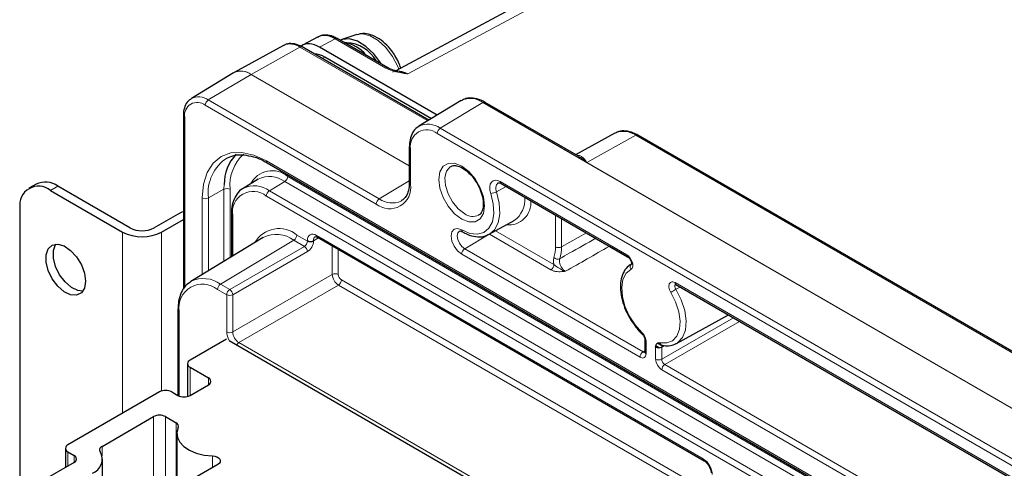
# Paper-space layout 'Blatt2' of a CAD drawing. Header units: millimetres. Extents: x 5 to 418, y 2 to 292.
# Tile 72 of 76: x 250 to 295, y 236 to 257. Entities that reach past the tile are written whole.
import ezdxf

# ---------------------------------------------------------------- set-up
doc = ezdxf.new("R2010")
doc.units = ezdxf.units.MM

psp = doc.layouts.new('Blatt2')

# ---------------------------------------------------------------- linework, layer by layer
at = {"color": 7, "linetype": 'Continuous', "lineweight": 25}
for p, q in [((297.897, 270.754), (267.236, 254.28)), ((263.63, 255.848), (262.907, 255.46)), ((266.863, 254.412), (264.512, 255.769)), ((265.425, 255.949), (264.732, 255.728)), ((262.025, 255.453), (259.735, 254.195)), ((268.761, 251.988), (262.885, 255.38)), ((269.149, 252.223), (263.692, 255.373)), ((268.88, 252.06), (263.945, 254.909)), ((259.71, 254.181), (257.755, 252.996)), ((270.256, 252.894), (268.301, 251.709)), ((275.69, 250.32), (271.371, 252.814)), ((257.387, 252.211), (257.387, 244.164)), ((277.384, 251.393), (275.563, 250.393)), ((308.423, 233.991), (278.442, 251.298)), ((267.852, 250.742), (267.852, 249.109)), ((261.271, 250.014), (316.708, 218.011)), ((260.855, 249.258), (260.152, 248.832)), ((250.566, 249.036), (250.226, 248.84)), ((251.226, 248.741), (254.564, 246.814)), ((254.903, 247.01), (251.566, 248.937)), ((272.111, 249.056), (277.972, 245.673)), ((272.114, 249.055), (272.111, 249.056)), ((249.812, 247.924), (249.812, 235.456)), ((257.11, 247.631), (256.035, 247.01)), ((256.374, 246.814), (257.387, 247.399)), ((259.613, 247.66), (259.613, 245.666)), ((271.561, 246.709), (272.712, 247.341)), ((261.09, 246.561), (257.733, 244.527)), ((263.601, 246.569), (281.512, 236.229)), ((278.089, 245.298), (278.166, 245.343)), ((278.147, 245.334), (278.118, 245.317)), ((280.208, 244.382), (297.771, 234.243)), ((257.132, 243.214), (257.132, 239.248)), ((280.231, 241.658), (282.638, 242.98)), ((259.391, 241.862), (257.694, 240.882)), ((278.769, 241.827), (278.769, 241.266)), ((259.506, 241.796), (311.151, 211.982)), ((279.446, 241.458), (279.28, 241.554)), ((279.567, 241.574), (279.57, 241.573)), ((257.577, 240.719), (257.577, 239.203)), ((257.694, 240.556), (258.543, 240.066)), ((257.694, 239.25), (258.543, 239.739)), ((256.28, 239.413), (252.037, 236.964)), ((256.846, 239.413), (257.128, 239.25)), ((253.616, 236.895), (255.997, 238.27)), ((256.563, 238.27), (257.046, 237.991)), ((257.082, 237.486), (257.082, 234.961)), ((251.92, 236.8), (251.92, 235.916)), ((252.037, 236.637), (252.32, 236.474)), ((252.32, 236.147), (250.764, 235.249)), ((258.981, 236.057), (253.466, 232.873)), ((253.637, 232.973), (253.637, 236.31))]:
    psp.add_line(p, q, dxfattribs=at)
at = {"color": 7, "linetype": 'Continuous', "lineweight": 18}
for p, q in [((298.583, 270.677), (267.786, 254.13)), ((264.415, 255.761), (263.692, 255.373)), ((266.765, 254.404), (264.415, 255.761)), ((262.788, 255.371), (260.525, 254.111)), ((268.706, 251.955), (262.788, 255.371)), ((263.945, 254.909), (263.823, 254.839)), ((260.52, 254.108), (258.54, 252.925)), ((267.852, 249.875), (260.52, 254.108)), ((260.525, 254.111), (267.852, 249.881)), ((258.54, 252.925), (266.46, 248.353)), ((271.268, 252.802), (269.288, 251.619)), ((310.866, 229.943), (271.268, 252.802)), ((271.273, 252.805), (276.081, 250.029)), ((266.321, 248.109), (258.401, 252.681)), ((257.446, 252.13), (257.446, 244.255)), ((269.288, 251.619), (308.886, 228.76)), ((308.747, 228.516), (269.149, 251.376)), ((276.081, 250.029), (278.344, 251.29)), ((308.325, 233.982), (278.344, 251.29)), ((267.911, 250.661), (267.911, 249.028)), ((261.23, 250.106), (316.667, 218.103)), ((276.081, 250.029), (306.063, 232.721)), ((262.081, 249.147), (261.369, 248.722)), ((317.518, 217.144), (262.081, 249.147)), ((262.22, 249.391), (317.517, 217.468)), ((266.46, 248.353), (267.852, 249.185)), ((272.069, 249.148), (277.93, 245.765)), ((251.566, 248.937), (251.226, 248.741)), ((259.267, 248.795), (258.543, 248.391)), ((259.267, 248.795), (259.274, 249.019)), ((259.267, 245.457), (259.267, 248.795)), ((259.547, 248.793), (259.547, 245.626)), ((261.369, 248.722), (316.806, 216.719)), ((272.337, 248.926), (271.897, 248.676)), ((258.262, 244.847), (258.262, 248.392)), ((258.543, 248.391), (258.543, 245.017)), ((316.667, 216.475), (261.23, 248.478)), ((259.672, 247.579), (259.672, 245.702)), ((274.628, 246.13), (274.628, 247.604)), ((274.908, 247.442), (274.908, 246.129)), ((271.851, 246.868), (274.558, 245.305)), ((254.564, 246.814), (254.564, 238.422)), ((256.374, 246.814), (256.374, 239.453)), ((262.505, 246.433), (259.106, 244.402)), ((262.992, 246.152), (262.505, 246.433)), ((262.644, 246.676), (263.136, 246.393)), ((263.136, 246.393), (263.136, 246.415)), ((263.651, 246.54), (263.416, 246.414)), ((263.416, 246.414), (263.416, 246.391)), ((263.56, 246.66), (281.47, 236.321)), ((271.556, 246.715), (270.42, 246.036)), ((274.419, 245.062), (271.564, 246.71)), ((276.065, 246.774), (274.908, 246.129)), ((259.533, 244.155), (262.992, 246.152)), ((264.284, 244.85), (264.284, 246.174)), ((264.565, 246.013), (264.565, 244.849)), ((270.42, 246.036), (278.684, 241.265)), ((277.127, 246.157), (277.107, 246.172)), ((277.127, 246.157), (277.13, 246.159)), ((278.004, 245.65), (277.127, 246.157)), ((263.133, 245.907), (259.675, 243.91)), ((278.545, 241.021), (270.281, 245.792)), ((259.675, 242.189), (264.284, 244.85)), ((264.706, 244.604), (281.233, 235.063)), ((259.395, 243.912), (258.967, 244.159)), ((259.106, 244.402), (259.533, 244.155)), ((264.567, 244.36), (259.958, 241.699)), ((280.963, 234.895), (264.567, 244.36)), ((280.167, 244.473), (297.729, 234.335)), ((280.408, 244.267), (280.209, 244.164)), ((259.395, 242.191), (259.395, 243.912)), ((259.675, 243.91), (259.675, 242.189)), ((257.19, 243.133), (257.19, 239.22)), ((279.55, 240.928), (282.871, 242.845)), ((283.15, 242.68), (279.692, 240.683)), ((283.15, 242.68), (283.154, 242.682)), ((297.803, 234.22), (283.15, 242.68)), ((259.958, 241.699), (280.696, 229.727)), ((278.828, 241.746), (278.828, 241.185)), ((279.27, 240.929), (279.27, 241.491)), ((279.308, 241.473), (279.271, 241.495)), ((279.351, 241.667), (279.562, 241.545)), ((279.682, 241.561), (279.55, 241.489)), ((279.55, 241.489), (279.55, 240.928)), ((278.684, 241.265), (278.769, 241.318)), ((257.694, 239.25), (257.694, 240.556)), ((279.692, 240.683), (298.483, 229.835)), ((258.543, 239.739), (258.543, 240.066)), ((298.344, 229.592), (279.553, 240.44)), ((255.997, 234.335), (255.997, 238.27)), ((256.563, 234.661), (256.563, 238.27)), ((257.046, 234.94), (257.046, 237.991)), ((253.616, 236.46), (253.616, 236.895)), ((252.037, 235.984), (252.037, 236.637)), ((252.32, 236.147), (252.32, 236.474)), ((258.731, 235.913), (258.731, 236.451))]:
    psp.add_line(p, q, dxfattribs=at)
at = {"color": 7, "linetype": 'Continuous', "lineweight": 18, "flags": 128}
for points in [[(267.372, 254.353), (267.324, 254.474), (267.082, 254.938), (266.771, 255.351), (266.415, 255.679), (266.044, 255.894), (265.687, 255.981), (265.425, 255.949)], [(258.262, 248.392), (258.319, 249.028), (258.488, 249.573), (258.762, 250.007), (259.131, 250.313), (259.581, 250.48), (260.094, 250.501), (260.651, 250.374), (261.23, 250.106)], [(270.281, 247.415), (269.953, 247.664), (269.657, 248.009), (269.423, 248.415), (269.272, 248.844), (269.22, 249.252), (269.272, 249.601), (269.423, 249.855), (269.657, 249.99), (269.953, 249.994), (270.281, 249.864), (270.608, 249.615), (270.904, 249.271), (271.139, 248.864), (271.289, 248.436), (271.341, 248.027), (271.289, 247.679), (271.139, 247.424), (270.904, 247.289), (270.608, 247.286), (270.281, 247.415)], [(269.767, 249.844), (269.746, 249.831), (269.58, 249.634), (269.506, 249.338), (269.531, 248.975), (269.652, 248.585), (269.857, 248.21), (270.124, 247.89), (270.422, 247.66)], [(271.63, 248.6), (271.592, 248.756), (271.584, 248.901), (271.607, 249.026), (271.659, 249.124), (271.736, 249.188), (271.835, 249.214), (271.948, 249.2), (272.069, 249.148)], [(271.897, 248.676), (272.025, 248.152), (272.052, 247.663), (271.976, 247.241), (271.802, 246.913), (271.566, 246.712)], [(270.281, 246.915), (270.653, 246.754), (271.001, 246.713), (271.305, 246.792), (271.543, 246.989), (271.702, 247.289), (271.772, 247.675), (271.747, 248.121), (271.63, 248.6)], [(270.281, 245.792), (270.095, 245.942), (269.937, 246.155), (269.832, 246.398), (269.795, 246.634), (269.832, 246.827), (269.937, 246.949), (270.095, 246.979), (270.281, 246.915)], [(270.178, 246.857), (270.176, 246.856), (270.101, 246.77), (270.075, 246.633), (270.101, 246.465), (270.176, 246.293), (270.288, 246.142), (270.42, 246.036)], [(278.124, 245.088), (277.902, 244.904), (277.756, 244.621), (277.697, 244.257), (277.729, 243.836), (277.849, 243.387), (278.049, 242.94), (278.316, 242.525), (278.632, 242.169)], [(280.209, 244.164), (280.455, 243.677), (280.615, 243.179), (280.68, 242.701), (280.646, 242.277), (280.513, 241.934), (280.292, 241.696), (280.213, 241.648)], [(279.466, 241.688), (279.782, 241.679), (280.049, 241.786), (280.249, 242.002), (280.369, 242.312), (280.4, 242.696), (280.341, 243.128), (280.196, 243.58), (279.974, 244.02)], [(283.15, 242.68), (283.123, 242.699), (283.121, 242.701)]]:
    psp.add_lwpolyline(points, dxfattribs=at)
at = {"color": 7, "linetype": 'Continuous', "lineweight": 25, "flags": 128}
for points in [[(266.555, 254.59), (266.529, 254.632), (266.207, 255.061), (265.84, 255.408), (265.455, 255.645), (265.081, 255.756), (264.745, 255.732), (264.644, 255.693)], [(259.716, 254.184), (259.725, 254.19), (259.735, 254.195)], [(257.387, 247.752), (257.314, 247.727), (257.11, 247.631)], [(270.322, 246.823), (270.321, 246.824), (270.319, 246.825)], [(252.853, 244.536), (252.803, 244.22), (252.659, 243.996), (252.436, 243.888), (252.159, 243.907), (251.858, 244.053), (251.564, 244.308), (251.311, 244.645), (251.125, 245.028), (251.027, 245.415), (251.027, 245.765), (251.125, 246.039), (251.311, 246.207), (251.564, 246.252), (251.858, 246.168), (252.159, 245.965), (252.436, 245.665), (252.659, 245.3), (252.803, 244.909), (252.853, 244.536)], [(252.731, 244.078), (252.499, 244.103), (252.197, 244.249), (251.904, 244.504), (251.65, 244.841), (251.464, 245.224), (251.366, 245.611), (251.366, 245.961), (251.464, 246.234), (251.476, 246.251)], [(257.148, 237.766), (257.085, 237.54), (257.107, 237.313), (257.215, 237.093), (257.404, 236.893), (257.664, 236.721), (257.982, 236.586), (258.344, 236.495), (258.731, 236.451)], [(258.731, 236.451), (258.842, 236.436), (258.941, 236.404), (259.02, 236.357), (259.074, 236.3), (259.097, 236.236), (259.089, 236.171), (259.049, 236.11), (258.981, 236.057)]]:
    psp.add_lwpolyline(points, dxfattribs=at)
at = {"color": 7, "linetype": 'Continuous', "lineweight": 18}
for centre, radius, start, end in [((262.334, 254.736), 0.781, 54.4736, 113.272), ((264.471, 255.679), 0.099, 65.3574, 124.5799), ((262.844, 255.29), 0.099, 65.3625, 124.6008), ((260.057, 253.501), 0.763, 52.6407, 116.9998), ((260.055, 253.452), 0.809, 54.4733, 113.2723), ((266.821, 254.328), 0.094, 62.3768, 126.2368), ((260.635, 253.914), 0.225, 119.271, 120.7236), ((258.028, 252.224), 0.59, 50.7967, 189.2145), ((258.09, 252.317), 0.756, 53.5025, 117.2247), ((258.709, 252.667), 0.308, 123.2301, 177.347), ((270.689, 252.044), 0.954, 52.6444, 116.9959), ((270.691, 252.015), 0.981, 53.6216, 115.9343), ((271.383, 252.609), 0.225, 119.271, 120.7236), ((271.329, 252.724), 0.099, 65.363, 124.6003), ((257.486, 252.22), 0.0988, 185.1082, 246.2387), ((268.666, 250.783), 0.765, 50.7969, 189.2137), ((268.722, 250.852), 0.954, 53.5516, 116.6883), ((269.457, 251.362), 0.308, 123.2301, 177.347), ((277.773, 250.49), 0.983, 54.4737, 113.272), ((278.4, 251.208), 0.099, 65.3625, 124.6008), ((267.951, 250.751), 0.0987, 185.0836, 246.2618), ((260.478, 248.612), 1.948, 122.674, 186.509), ((261.515, 248.966), 1.975, 132.4148, 185.0108), ((261.325, 250.094), 0.0961, 172.821, 235.8677), ((261.5, 248.526), 1.125, 50.2258, 152.6235), ((261.38, 248.229), 1.155, 52.6397, 117.0006), ((261.912, 249.405), 0.308, 303.2301, 357.3479), ((272.168, 249.137), 0.0988, 173.7713, 234.9174), ((259.406, 248.519), 0.308, 62.6564, 116.7667), ((260.621, 247.733), 0.962, 50.7966, 189.2141), ((260.668, 247.769), 1.183, 53.6737, 115.2502), ((261.537, 248.464), 0.308, 123.2283, 177.3488), ((266.942, 248.871), 0.982, 230.7964, 9.2142), ((267.951, 249.118), 0.0988, 185.0795, 246.2405), ((271.604, 249.196), 0.596, 272.5427, 299.4449), ((272.203, 248.837), 0.346, 132.1654, 207.6303), ((258.404, 248.666), 0.308, 242.6567, 296.7658), ((266.629, 248.095), 0.308, 123.2301, 177.347), ((267.061, 249.192), 1.032, 234.408, 294.0127), ((272.456, 248.174), 1.034, 264.4669, 4.8938), ((271.995, 248.328), 1.22, 305.9928, 4.4102), ((259.709, 247.667), 0.0961, 184.1144, 247.1921), ((270.8, 248.16), 0.627, 232.9157, 295.2594), ((261.819, 245.685), 1.29, 50.2586, 150.2388), ((270.383, 246.905), 0.102, 174.6869, 231.453), ((261.695, 245.372), 1.334, 52.6442, 116.9961), ((262.336, 246.691), 0.308, 303.2301, 357.3469), ((263.277, 246.689), 0.308, 242.6563, 296.7667), ((263.277, 246.666), 0.308, 242.6563, 296.7667), ((263.655, 246.648), 0.0961, 172.821, 235.8677), ((262.817, 245.887), 0.317, 3.5231, 56.4774), ((270.588, 245.778), 0.308, 123.2295, 177.3476), ((273.057, 246.109), 1.571, 342.2113, 0.7668), ((274.769, 246.404), 0.308, 242.6564, 296.7664), ((273.191, 246.106), 1.717, 342.212, 0.7664), ((274.725, 245.806), 0.247, 225.8063, 294.2564), ((278.028, 245.754), 0.0985, 173.7155, 235.5354), ((274.25, 245.32), 0.308, 303.23, 357.3481), ((278.281, 245.193), 0.189, 127.5033, 213.6907), ((258.314, 243.324), 1.338, 53.7297, 115.0392), ((264.423, 244.575), 0.308, 62.6565, 116.7666), ((264.398, 244.618), 0.308, 303.2284, 357.3486), ((258.273, 243.308), 1.097, 50.7969, 189.2141), ((259.275, 244.144), 0.308, 123.2302, 177.3469), ((259.702, 243.898), 0.308, 123.2302, 177.3469), ((259.358, 243.891), 0.317, 3.5228, 56.4772), ((283.189, 239.007), 5.956, 120.0182, 122.6729), ((280.265, 244.463), 0.0988, 173.7713, 234.9174), ((259.536, 244.186), 0.308, 242.6563, 296.7667), ((257.227, 243.221), 0.096, 184.0954, 247.211), ((259.536, 242.464), 0.308, 242.6563, 296.7667), ((278.683, 242.141), 0.0586, 150.5097, 215.9772), ((278.865, 241.834), 0.0957, 183.2924, 247.2757), ((260.118, 241.451), 0.295, 122.8748, 151.4749), ((278.853, 241.007), 0.308, 123.2295, 177.3476), ((278.865, 241.273), 0.0961, 184.1294, 247.1911), ((279.411, 241.203), 0.308, 242.6565, 296.7663), ((279.86, 240.425), 0.308, 123.2295, 177.3476), ((281.566, 236.309), 0.096, 172.7907, 236.0612)]:
    psp.add_arc(centre, radius, start, end, dxfattribs=at)
at = {"color": 7, "linetype": 'Continuous', "lineweight": 25}
for centre, radius, start, end in [((264.504, 253.864), 1.764, 39.7169, 80.2885), ((264.88, 253.924), 1.654, 28.7913, 87.7231), ((263.413, 254.07), 0.994, 57.6408, 88.8265), ((261.335, 249.012), 2.061, 137.0406, 179.7826), ((250.98, 248.119), 1.006, 54.3871, 114.3109), ((250.674, 248.064), 0.873, 50.8001, 189.211), ((255.469, 248.102), 1.23, 242.612, 297.3927), ((255.469, 248.561), 1.967, 242.612, 297.3926), ((279.411, 241.764), 0.308, 242.6565, 296.7663), ((279.604, 241.709), 0.14, 188.5235, 254.7338), ((257.756, 240.719), 0.175, 110.7838, 249.2164), ((258.481, 239.903), 0.175, 290.7834, 69.2167), ((256.563, 238.867), 0.615, 62.6097, 117.3903), ((257.411, 239.795), 0.615, 242.6097, 297.3903), ((256.28, 237.724), 0.615, 62.6097, 117.3903), ((256.984, 237.827), 0.175, 339.4977, 69.3812), ((252.099, 236.8), 0.175, 110.7834, 249.2169), ((253.674, 236.735), 0.171, 109.6285, 210.6181), ((252.258, 236.31), 0.175, 290.7835, 69.2166), ((252.939, 236.3), 0.683, 289.6284, 30.6176)]:
    psp.add_arc(centre, radius, start, end, dxfattribs=at)
for centre, major_axis, ratio, start_param, end_param in [((264.413, 254.452), (-0.795, 1.389), 0.577225, 5.500256, 6.26756), ((263.693, 254.066), (-0.8, 1.386), 0.577197, 5.498025, 6.333284)]:
    psp.add_ellipse(centre, major_axis=major_axis, ratio=ratio, start_param=start_param, end_param=end_param, dxfattribs=at)
at = {"color": 7, "linetype": 'Continuous', "lineweight": 18}
for centre, major_axis, ratio, start_param, end_param in [((267.789, 252.987), (-0.705, 1.21), 0.577118, 5.495518, 6.263064), ((262.989, 246.314), (0.105, 0.17), 0.597161, 3.963072, 5.516415), ((263.128, 246.231), (0.205, 0.343), 0.587369, 3.9534, 5.506743), ((263.56, 246.17), (-0.3, 0.52), 0.577206, 5.498021, 7.068512), ((263.701, 246.252), (-0.205, 0.344), 0.576943, 6.261428, 7.059805), ((264.565, 244.686), (-0.2, 0.346), 0.567307, 0.785631, 2.356123), ((264.706, 244.767), (-0.1, 0.173), 0.577557, 0.785632, 2.356124), ((259.819, 241.946), (-0.3, 0.52), 0.577557, 0.785632, 1.525831), ((259.96, 242.027), (-0.2, 0.346), 0.587808, 0.785633, 2.356124), ((278.545, 241.348), (-0.2, 0.347), 0.577206, 2.356428, 3.92692), ((278.686, 241.43), (-0.095, 0.176), 0.576503, 2.373814, 3.170071), ((279.553, 240.766), (-0.2, 0.346), 0.577557, 0.785632, 2.356124), ((279.694, 240.848), (-0.1, 0.173), 0.598058, 0.785633, 2.356125), ((281.47, 235.831), (-0.3, 0.52), 0.577557, 3.927224, 5.497716)]:
    psp.add_ellipse(centre, major_axis=major_axis, ratio=ratio, start_param=start_param, end_param=end_param, dxfattribs=at)
at = {"color": 7, "linetype": 'Continuous', "lineweight": 25}
for points, knots in [([(267.188, 254.987), (267.14, 255.058), (267.003, 255.264), (266.728, 255.56), (266.361, 255.831), (265.987, 255.977), (265.672, 256.015), (265.51, 255.962), (265.455, 255.944)], [0, 0, 0, 0, 0.108011, 0.311211, 0.518237, 0.730763, 0.908226, 1, 1, 1, 1]), ([(262.885, 255.38), (262.826, 255.411), (262.654, 255.501), (262.385, 255.549), (262.147, 255.53), (262.056, 255.46), (262.038, 255.447)], [0, 0, 0, 0, 0.203458, 0.591191, 0.920111, 1, 1, 1, 1]), ([(264.512, 255.769), (264.452, 255.801), (264.278, 255.892), (264.003, 255.945), (263.744, 255.921), (263.634, 255.838), (263.6, 255.812)], [0, 0, 0, 0, 0.189412, 0.550328, 0.858056, 1, 1, 1, 1]), ([(267.461, 254.4), (267.431, 254.492), (267.364, 254.695), (267.25, 254.883), (267.188, 254.987)], [0, 0, 0, 0, 0.4509983, 1, 1, 1, 1]), ([(267.394, 254.242), (267.298, 254.262), (267.115, 254.301), (266.935, 254.368), (266.873, 254.408), (266.865, 254.412)], [0, 0, 0, 0, 0.494445, 0.936632, 1, 1, 1, 1]), ([(257.752, 252.975), (257.701, 252.945), (257.569, 252.866), (257.444, 252.628), (257.391, 252.391), (257.388, 252.243), (257.387, 252.211)], [0, 0, 0, 0, 0.210421, 0.550938, 0.902117, 1, 1, 1, 1]), ([(271.371, 252.814), (271.305, 252.849), (271.113, 252.95), (270.808, 253.024), (270.492, 253.015), (270.334, 252.923), (270.265, 252.883)], [0, 0, 0, 0, 0.170775, 0.495994, 0.782079, 1, 1, 1, 1]), ([(268.3, 251.692), (268.271, 251.679), (268.147, 251.623), (267.999, 251.412), (267.873, 251.107), (267.859, 250.861), (267.852, 250.742)], [0, 0, 0, 0, 0.09194, 0.399987, 0.709834, 1, 1, 1, 1]), ([(278.442, 251.298), (278.376, 251.333), (278.187, 251.433), (277.887, 251.503), (277.594, 251.496), (277.456, 251.415), (277.406, 251.386)], [0, 0, 0, 0, 0.181244, 0.526431, 0.828959, 1, 1, 1, 1]), ([(259.426, 250.245), (259.535, 250.292), (259.763, 250.39), (260.172, 250.409), (260.482, 250.332), (260.63, 250.295)], [0, 0, 0, 0, 0.323716, 0.676506, 1, 1, 1, 1]), ([(260.63, 250.295), (260.639, 250.294), (260.8, 250.262), (261.021, 250.153), (261.228, 250.038), (261.271, 250.014)], [0, 0, 0, 0, 0.044488, 0.801745, 1, 1, 1, 1]), ([(269.774, 249.835), (269.799, 249.852), (269.866, 249.898), (270.034, 249.895), (270.281, 249.811), (270.553, 249.622), (270.818, 249.342), (271.043, 249), (271.204, 248.627), (271.286, 248.265), (271.286, 247.95), (271.208, 247.726), (271.136, 247.62), (271.074, 247.602), (271.065, 247.6)], [0, 0, 0, 0, 0.054008, 0.144967, 0.233129, 0.327232, 0.421346, 0.516134, 0.611175, 0.705622, 0.798756, 0.890656, 0.983518, 1, 1, 1, 1]), ([(260.169, 248.833), (260.155, 248.828), (260.033, 248.781), (259.865, 248.585), (259.69, 248.265), (259.621, 247.939), (259.615, 247.727), (259.613, 247.66)], [0, 0, 0, 0, 0.036493, 0.3124, 0.587402, 0.87141, 1, 1, 1, 1]), ([(267.852, 249.109), (267.85, 249.042), (267.844, 248.847), (267.772, 248.579), (267.646, 248.36), (267.53, 248.291), (267.479, 248.261)], [0, 0, 0, 0, 0.158826, 0.462773, 0.767727, 1, 1, 1, 1]), ([(271.973, 249.09), (271.979, 249.094), (271.989, 249.101), (272.06, 249.084), (272.101, 249.062), (272.111, 249.056)], [0, 0, 0, 0, 0.50135, 0.885256, 1, 1, 1, 1]), ([(270.179, 246.856), (270.181, 246.857), (270.187, 246.863), (270.22, 246.869), (270.29, 246.838), (270.322, 246.823)], [0, 0, 0, 0, 0.151463, 0.611213, 1, 1, 1, 1]), ([(263.501, 246.598), (263.501, 246.598), (263.503, 246.6), (263.509, 246.603), (263.563, 246.59), (263.595, 246.573), (263.601, 246.569)], [0, 0, 0, 0, 0.053393, 0.54613, 0.902842, 1, 1, 1, 1]), ([(270.322, 246.823), (270.392, 246.785), (270.597, 246.676), (270.935, 246.585), (271.294, 246.584), (271.482, 246.682), (271.562, 246.723)], [0, 0, 0, 0, 0.161956, 0.470268, 0.776502, 1, 1, 1, 1]), ([(277.972, 245.672), (277.982, 245.666), (278.004, 245.653), (278.048, 245.61), (278.093, 245.549), (278.13, 245.476), (278.151, 245.407), (278.156, 245.356), (278.152, 245.329), (278.152, 245.329), (278.152, 245.329)], [0, 0, 0, 0, 0.105023, 0.230363, 0.371824, 0.522081, 0.671108, 0.795731, 0.911746, 1, 1, 1, 1]), ([(278.087, 245.29), (278.062, 245.274), (277.945, 245.202), (277.79, 244.995), (277.661, 244.66), (277.623, 244.254), (277.675, 243.798), (277.819, 243.321), (278.028, 242.87), (278.214, 242.611), (278.3, 242.49)], [0, 0, 0, 0, 0.036197, 0.168781, 0.303005, 0.443076, 0.58706, 0.731533, 0.875664, 1, 1, 1, 1]), ([(257.753, 244.533), (257.661, 244.47), (257.469, 244.338), (257.273, 244.016), (257.152, 243.639), (257.138, 243.35), (257.132, 243.214)], [0, 0, 0, 0, 0.239985, 0.499534, 0.76492, 1, 1, 1, 1]), ([(280.182, 244.393), (280.183, 244.393), (280.185, 244.394), (280.202, 244.385), (280.209, 244.381)], [0, 0, 0, 0, 0.551694, 1, 1, 1, 1]), ([(278.3, 242.49), (278.313, 242.471), (278.41, 242.324), (278.531, 242.207), (278.636, 242.106)], [0, 0, 0, 0, 0.134031, 1, 1, 1, 1]), ([(278.635, 242.104), (278.643, 242.098), (278.666, 242.078), (278.705, 242.024), (278.743, 241.951), (278.764, 241.884), (278.77, 241.84), (278.769, 241.83), (278.769, 241.829)], [0, 0, 0, 0, 0.100255, 0.318718, 0.550987, 0.78269, 0.970557, 1, 1, 1, 1]), ([(279.27, 241.491), (279.273, 241.525), (279.279, 241.595), (279.328, 241.664), (279.393, 241.696), (279.444, 241.691), (279.466, 241.688)], [0, 0, 0, 0, 0.268167, 0.536323, 0.804462, 1, 1, 1, 1]), ([(279.578, 241.57), (279.57, 241.56), (279.554, 241.54), (279.551, 241.507), (279.55, 241.489)], [0, 0, 0, 0, 0.474677, 1, 1, 1, 1]), ([(279.567, 241.574), (279.635, 241.564), (279.826, 241.537), (280.053, 241.557), (280.177, 241.641), (280.204, 241.659)], [0, 0, 0, 0, 0.299691, 0.844633, 1, 1, 1, 1]), ([(278.769, 241.266), (278.768, 241.256), (278.766, 241.238), (278.766, 241.238), (278.766, 241.239)], [0, 0, 0, 0, 0.588076, 1, 1, 1, 1]), ([(281.512, 236.229), (281.534, 236.214), (281.586, 236.18), (281.675, 236.088), (281.758, 235.961), (281.815, 235.824), (281.834, 235.724), (281.836, 235.679), (281.836, 235.668)], [0, 0, 0, 0, 0.147487, 0.337143, 0.539403, 0.747041, 0.933496, 1, 1, 1, 1])]:
    psp.add_open_spline(points, degree=3, knots=knots, dxfattribs=at)
at = {"color": 7, "linetype": 'Continuous', "lineweight": 18}
for points, knots in [([(267.786, 254.13), (267.785, 254.13), (267.753, 254.135), (267.63, 254.155), (267.385, 254.198), (267.057, 254.269), (266.86, 254.36), (266.765, 254.404)], [0, 0, 0, 0, 0.003868, 0.085539, 0.338723, 0.680139, 1, 1, 1, 1]), ([(267.392, 254.236), (267.411, 254.232), (267.51, 254.215), (267.64, 254.178), (267.751, 254.142), (267.78, 254.132), (267.785, 254.13), (267.786, 254.13)], [0, 0, 0, 0, 0.150533, 0.78345, 0.965316, 0.989758, 1, 1, 1, 1]), ([(275.628, 250.356), (275.667, 250.358), (275.76, 250.364), (275.87, 250.29), (275.98, 250.18), (276.048, 250.081), (276.081, 250.03), (276.081, 250.029)], [0, 0, 0, 0, 0.196301, 0.469317, 0.749947, 0.995025, 1, 1, 1, 1]), ([(276.081, 250.029), (276.08, 250.03), (276.028, 250.077), (275.917, 250.168), (275.79, 250.261), (275.713, 250.306), (275.695, 250.316)], [0, 0, 0, 0, 0.008534, 0.415089, 0.870413, 1, 1, 1, 1]), ([(274.826, 245.581), (274.971, 245.664), (275.527, 245.979), (276.083, 246.294), (276.493, 246.527)], [0, 0, 0, 0, 0.261762, 1, 1, 1, 1]), ([(277.127, 246.157), (276.784, 245.961), (276.107, 245.575), (275.429, 245.188), (275.095, 244.998)], [0, 0, 0, 0, 0.506614, 1, 1, 1, 1]), ([(274.558, 245.305), (274.545, 245.365), (274.52, 245.486), (274.542, 245.581), (274.553, 245.629)], [0, 0, 0, 0, 0.494473, 1, 1, 1, 1]), ([(274.826, 245.581), (274.819, 245.549), (274.804, 245.484), (274.824, 245.362), (274.872, 245.238), (274.946, 245.123), (275.025, 245.042), (275.076, 245.01), (275.095, 244.998)], [0, 0, 0, 0, 0.178857, 0.357685, 0.536444, 0.715167, 0.893923, 1, 1, 1, 1]), ([(277.93, 245.765), (277.962, 245.743), (278.026, 245.699), (278.111, 245.593), (278.175, 245.473), (278.212, 245.348), (278.217, 245.235), (278.19, 245.138), (278.146, 245.105), (278.124, 245.088)], [0, 0, 0, 0, 0.141395, 0.282793, 0.424083, 0.56523, 0.706323, 0.847464, 1, 1, 1, 1]), ([(275.095, 244.998), (275.094, 244.998), (275.058, 244.994), (274.931, 244.98), (274.747, 244.972), (274.548, 245.002), (274.462, 245.042), (274.419, 245.062)], [0, 0, 0, 0, 0.003542, 0.154418, 0.540238, 0.769618, 1, 1, 1, 1]), ([(274.558, 245.305), (274.583, 245.285), (274.639, 245.24), (274.781, 245.15), (274.931, 245.055), (275.054, 245.009), (275.094, 244.998), (275.095, 244.998)], [0, 0, 0, 0, 0.162027, 0.354566, 0.790533, 0.995845, 1, 1, 1, 1]), ([(279.974, 244.02), (279.953, 244.06), (279.91, 244.14), (279.882, 244.265), (279.884, 244.375), (279.919, 244.459), (279.981, 244.508), (280.066, 244.519), (280.133, 244.489), (280.167, 244.473)], [0, 0, 0, 0, 0.141398, 0.282796, 0.424085, 0.565232, 0.706325, 0.847464, 1, 1, 1, 1]), ([(280.194, 244.389), (280.189, 244.386), (280.173, 244.375), (280.161, 244.338), (280.16, 244.284), (280.176, 244.223), (280.198, 244.183), (280.209, 244.164)], [0, 0, 0, 0, 0.099062, 0.323811, 0.548863, 0.774311, 1, 1, 1, 1]), ([(278.632, 242.169), (278.661, 242.138), (278.72, 242.074), (278.785, 241.953), (278.822, 241.839), (278.826, 241.774), (278.828, 241.746)], [0, 0, 0, 0, 0.268159, 0.536327, 0.804464, 1, 1, 1, 1])]:
    psp.add_open_spline(points, degree=3, knots=knots, dxfattribs=at)

doc.saveas('drawing.dxf')
